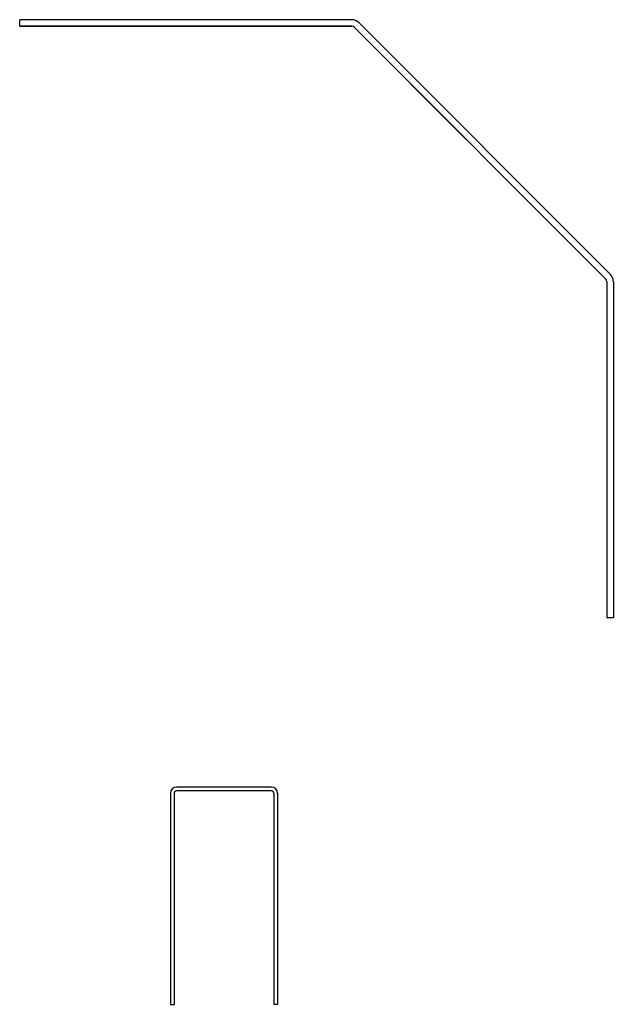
# Model space of a CAD drawing. Header units: inches. Extents: x 25395 to 30159, y 885 to 2190.
# Tile 15 of 15: x 30074 to 30152, y 1153 to 1284. Entities that reach past the tile are written whole.
import ezdxf

# ---------------------------------------------------------------- set-up
doc = ezdxf.new("R2010")
doc.units = ezdxf.units.IN
doc.header["$LTSCALE"] = 0.01
doc.header["$MEASUREMENT"] = 0
doc.layers.add('SDTL', color=6, linetype='Continuous', lineweight=25)

msp = doc.modelspace()

# ---------------------------------------------------------------- linework, layer by layer
at = {"layer": 'SDTL'}
for p, q in [((30117.68, 1284.09), (30073.57, 1284.09)), ((30073.57, 1283.22), (30073.57, 1284.09)), ((30117.68, 1283.22), (30073.57, 1283.22)), ((30073.57, 1283.22), (30117.68, 1283.22)), ((30117.99, 1283.09), (30151.4, 1249.67)), ((30132.91, 1268.17), (30117.99, 1283.09)), ((30152.02, 1250.29), (30118.61, 1283.71)), ((30151.53, 1249.36), (30151.53, 1204.73)), ((30152.41, 1249.36), (30152.41, 1204.73)), ((30152.41, 1204.73), (30151.53, 1204.73)), ((30107.01, 1182.27), (30094.39, 1182.27)), ((30093.58, 1181.45), (30093.58, 1153.45)), ((30094.08, 1181.45), (30094.08, 1153.45)), ((30107.01, 1181.77), (30094.39, 1181.77)), ((30107.33, 1181.45), (30107.33, 1153.45)), ((30107.83, 1181.45), (30107.83, 1153.45)), ((30093.58, 1153.45), (30094.08, 1153.45)), ((30107.83, 1153.45), (30107.33, 1153.45))]:
    msp.add_line(p, q, dxfattribs=at)
for centre, radius, start, end in [((30117.68, 1282.78), 1.31, 45, 90), ((30117.68, 1282.78), 0.438, 45, 90), ((30151.09, 1249.36), 1.31, 0, 45), ((30151.09, 1249.36), 0.438, 0, 45), ((30094.39, 1181.45), 0.812, 90, 180), ((30107.01, 1181.45), 0.812, 0, 90), ((30094.39, 1181.45), 0.312, 90, 180), ((30107.01, 1181.45), 0.312, 0, 90)]:
    msp.add_arc(centre, radius, start, end, dxfattribs=at)

doc.saveas('drawing.dxf')
